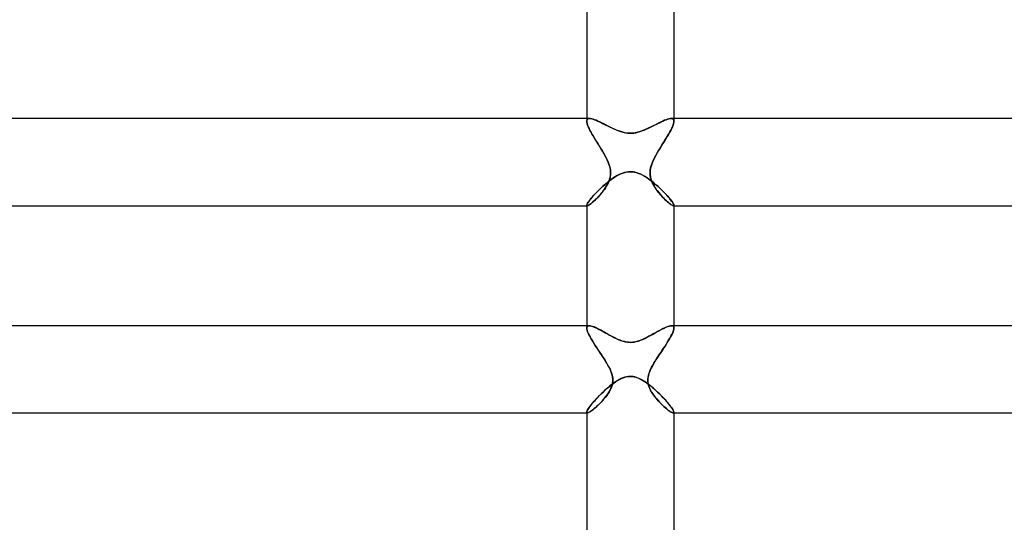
# Model space of a CAD drawing. Header units: millimetres. Extents: x -258 to 258, y -2 to 190.
# Tile 29 of 45: x -28 to 17, y 118 to 142. Entities that reach past the tile are written whole.
import ezdxf

# ---------------------------------------------------------------- set-up
doc = ezdxf.new("R2010")
doc.units = ezdxf.units.MM
doc.layers.add('HIDDEN', color=7, linetype='Continuous')
doc.layers.add('THICK', color=7, linetype='Continuous')

msp = doc.modelspace()

# ---------------------------------------------------------------- linework, layer by layer
at = {"layer": 'HIDDEN'}
for p, q in [((-2, 137), (-2, 136.876)), ((-1.996, 136.915), (-2, 136.876)), ((-2, 136.876), (-1.996, 136.914)), ((-1.996, 136.825), (-2, 136.876)), ((-2, 136.876), (-1.995, 136.825)), ((-1.985, 136.946), (-1.996, 136.915)), ((-1.996, 136.914), (-1.986, 136.945)), ((-1.983, 136.767), (-1.996, 136.825)), ((-1.995, 136.825), (-1.982, 136.765)), ((-1.986, 136.945), (-1.967, 136.97)), ((-1.967, 136.97), (-1.985, 136.946)), ((-1.967, 136.97), (-1.942, 136.987)), ((-1.941, 136.987), (-1.967, 136.97)), ((-1.942, 136.987), (-1.91, 136.997)), ((-1.909, 136.997), (-1.941, 136.987)), ((-1.91, 136.997), (-1.872, 137)), ((-1.871, 137), (-1.909, 136.997)), ((-1.822, 136.996), (-1.871, 137)), ((-1.768, 136.985), (-1.822, 136.996)), ((-1.707, 136.968), (-1.768, 136.985)), ((-1.641, 136.945), (-1.707, 136.968)), ((-1.57, 136.917), (-1.641, 136.945)), ((-1.494, 136.884), (-1.57, 136.917)), ((-1.415, 136.847), (-1.494, 136.884)), ((-1.334, 136.808), (-1.415, 136.847)), ((1.413, 136.846), (1.328, 136.805)), ((1.494, 136.884), (1.413, 136.846)), ((1.571, 136.917), (1.494, 136.884)), ((1.642, 136.946), (1.571, 136.917)), ((1.708, 136.969), (1.642, 136.946)), ((1.769, 136.986), (1.708, 136.969)), ((1.824, 136.996), (1.769, 136.986)), ((1.872, 137), (1.824, 136.996)), ((1.871, 137), (1.909, 136.997)), ((1.91, 136.997), (1.872, 137)), ((1.909, 136.997), (1.941, 136.987)), ((1.942, 136.987), (1.91, 136.997)), ((1.941, 136.987), (1.967, 136.97)), ((1.967, 136.97), (1.942, 136.987)), ((1.986, 136.945), (1.967, 136.97)), ((1.967, 136.97), (1.985, 136.946)), ((1.995, 136.825), (1.982, 136.765)), ((1.983, 136.767), (1.996, 136.825)), ((1.985, 136.946), (1.996, 136.915)), ((1.996, 136.914), (1.986, 136.945)), ((2, 136.876), (1.995, 136.825)), ((1.996, 136.915), (2, 136.876)), ((2, 136.876), (1.996, 136.914)), ((1.996, 136.825), (2, 136.876)), ((2, 137), (2, 136.876)), ((-1.962, 136.702), (-1.983, 136.767)), ((-1.982, 136.765), (-1.96, 136.697)), ((-1.934, 136.631), (-1.962, 136.702)), ((-1.96, 136.697), (-1.931, 136.623)), ((-1.899, 136.554), (-1.934, 136.631)), ((-1.931, 136.623), (-1.894, 136.542)), ((-1.858, 136.471), (-1.899, 136.554)), ((-1.894, 136.542), (-1.85, 136.455)), ((-1.812, 136.385), (-1.858, 136.471)), ((-1.85, 136.455), (-1.801, 136.364)), ((-1.762, 136.294), (-1.812, 136.385)), ((-1.801, 136.364), (-1.746, 136.268)), ((-1.25, 136.765), (-1.334, 136.808)), ((-1.164, 136.722), (-1.25, 136.765)), ((-1.076, 136.677), (-1.164, 136.722)), ((-0.988, 136.633), (-1.076, 136.677)), ((-0.899, 136.589), (-0.988, 136.633)), ((-0.81, 136.546), (-0.899, 136.589)), ((-0.72, 136.505), (-0.81, 136.546)), ((-0.628, 136.466), (-0.72, 136.505)), ((-0.535, 136.429), (-0.628, 136.466)), ((-0.44, 136.397), (-0.535, 136.429)), ((-0.345, 136.369), (-0.44, 136.397)), ((-0.252, 136.348), (-0.345, 136.369)), ((0.339, 136.367), (0.228, 136.343)), ((0.446, 136.398), (0.339, 136.367)), ((0.549, 136.434), (0.446, 136.398)), ((0.651, 136.475), (0.549, 136.434)), ((0.752, 136.519), (0.651, 136.475)), ((0.853, 136.567), (0.752, 136.519)), ((0.953, 136.615), (0.853, 136.567)), ((1.051, 136.665), (0.953, 136.615)), ((1.147, 136.713), (1.051, 136.665)), ((1.239, 136.76), (1.147, 136.713)), ((1.328, 136.805), (1.239, 136.76)), ((1.801, 136.364), (1.746, 136.268)), ((1.762, 136.294), (1.812, 136.385)), ((1.85, 136.455), (1.801, 136.364)), ((1.812, 136.385), (1.858, 136.471)), ((1.894, 136.542), (1.85, 136.455)), ((1.858, 136.471), (1.899, 136.554)), ((1.931, 136.623), (1.894, 136.542)), ((1.899, 136.554), (1.934, 136.631)), ((1.96, 136.697), (1.931, 136.623)), ((1.934, 136.631), (1.962, 136.702)), ((1.982, 136.765), (1.96, 136.697)), ((1.962, 136.702), (1.983, 136.767)), ((-1.707, 136.201), (-1.762, 136.294)), ((-1.746, 136.268), (-1.688, 136.168)), ((-1.649, 136.104), (-1.707, 136.201)), ((-1.688, 136.168), (-1.625, 136.065)), ((-1.588, 136.004), (-1.649, 136.104)), ((-1.625, 136.065), (-1.561, 135.96)), ((-1.526, 135.904), (-1.588, 136.004)), ((-1.561, 135.96), (-1.495, 135.853)), ((-0.164, 136.333), (-0.252, 136.348)), ((-0.08, 136.325), (-0.164, 136.333)), ((0, 136.322), (-0.08, 136.325)), ((0.115, 136.327), (0, 136.322)), ((0.228, 136.343), (0.115, 136.327)), ((1.561, 135.96), (1.495, 135.853)), ((1.526, 135.904), (1.588, 136.004)), ((1.625, 136.065), (1.561, 135.96)), ((1.588, 136.004), (1.649, 136.104)), ((1.688, 136.168), (1.625, 136.065)), ((1.649, 136.104), (1.707, 136.201)), ((1.746, 136.268), (1.688, 136.168)), ((1.707, 136.201), (1.762, 136.294)), ((-1.463, 135.803), (-1.526, 135.904)), ((-1.495, 135.853), (-1.428, 135.747)), ((-1.4, 135.701), (-1.463, 135.803)), ((-1.428, 135.747), (-1.362, 135.64)), ((-1.338, 135.6), (-1.4, 135.701)), ((-1.362, 135.64), (-1.298, 135.533)), ((-1.278, 135.499), (-1.338, 135.6)), ((-1.298, 135.533), (-1.235, 135.427)), ((-1.22, 135.4), (-1.278, 135.499)), ((1.22, 135.4), (1.278, 135.499)), ((1.298, 135.533), (1.235, 135.427)), ((1.278, 135.499), (1.338, 135.6)), ((1.362, 135.64), (1.298, 135.533)), ((1.338, 135.6), (1.4, 135.701)), ((1.428, 135.747), (1.362, 135.64)), ((1.4, 135.701), (1.463, 135.803)), ((1.495, 135.853), (1.428, 135.747)), ((1.463, 135.803), (1.526, 135.904)), ((-1.235, 135.427), (-1.175, 135.321)), ((-1.165, 135.302), (-1.22, 135.4)), ((-1.175, 135.321), (-1.118, 135.215)), ((-1.112, 135.203), (-1.165, 135.302)), ((-1.118, 135.215), (-1.065, 135.108)), ((-1.063, 135.102), (-1.112, 135.203)), ((-1.065, 135.108), (-1.017, 135)), ((-1.017, 135), (-1.063, 135.102)), ((1.065, 135.108), (1.017, 135)), ((1.017, 135), (1.063, 135.102)), ((1.063, 135.102), (1.112, 135.203)), ((1.118, 135.215), (1.065, 135.108)), ((1.112, 135.203), (1.165, 135.302)), ((1.175, 135.321), (1.118, 135.215)), ((1.165, 135.302), (1.22, 135.4)), ((1.235, 135.427), (1.175, 135.321)), ((-0.984, 134.913), (-1.017, 135)), ((-1.017, 135), (-0.981, 134.905)), ((-0.955, 134.825), (-0.984, 134.913)), ((-0.981, 134.905), (-0.951, 134.811)), ((-0.932, 134.736), (-0.955, 134.825)), ((-0.951, 134.811), (-0.927, 134.716)), ((-0.915, 134.646), (-0.932, 134.736)), ((-0.927, 134.716), (-0.912, 134.62)), ((-0.907, 134.557), (-0.915, 134.646)), ((-0.912, 134.62), (-0.905, 134.523)), ((-0.906, 134.468), (-0.907, 134.557)), ((-0.133, 134.55), (-0.064, 134.557)), ((-0.064, 134.557), (0, 134.559)), ((0, 134.559), (0.089, 134.555)), ((0.912, 134.62), (0.905, 134.523)), ((0.906, 134.468), (0.907, 134.557)), ((0.907, 134.557), (0.915, 134.646)), ((0.927, 134.716), (0.912, 134.62)), ((0.915, 134.646), (0.932, 134.736)), ((0.951, 134.811), (0.927, 134.716)), ((0.932, 134.736), (0.955, 134.825)), ((0.981, 134.905), (0.951, 134.811)), ((0.955, 134.825), (0.984, 134.913)), ((1.017, 135), (0.981, 134.905)), ((0.984, 134.913), (1.017, 135)), ((-1.08, 134.046), (-0.983, 134.125)), ((-1.009, 134.06), (-0.977, 134.136)), ((-0.971, 134.152), (-1.006, 134.067)), ((-0.983, 134.125), (-0.884, 134.199)), ((-0.977, 134.136), (-0.95, 134.215)), ((-0.942, 134.241), (-0.971, 134.152)), ((-0.95, 134.215), (-0.928, 134.296)), ((-0.921, 134.333), (-0.942, 134.241)), ((-0.928, 134.296), (-0.913, 134.381)), ((-0.908, 134.427), (-0.921, 134.333)), ((-0.913, 134.381), (-0.906, 134.468)), ((-0.905, 134.523), (-0.908, 134.427)), ((-0.884, 134.199), (-0.784, 134.269)), ((-0.784, 134.269), (-0.683, 134.334)), ((-0.683, 134.334), (-0.582, 134.392)), ((-0.582, 134.392), (-0.481, 134.442)), ((-0.481, 134.442), (-0.383, 134.484)), ((-0.383, 134.484), (-0.292, 134.515)), ((-0.292, 134.515), (-0.209, 134.537)), ((-0.209, 134.537), (-0.133, 134.55)), ((0.089, 134.555), (0.176, 134.543)), ((0.176, 134.543), (0.263, 134.523)), ((0.263, 134.523), (0.349, 134.497)), ((0.349, 134.497), (0.433, 134.464)), ((0.433, 134.464), (0.516, 134.426)), ((0.516, 134.426), (0.597, 134.384)), ((0.597, 134.384), (0.675, 134.338)), ((0.675, 134.338), (0.752, 134.29)), ((0.752, 134.29), (0.826, 134.24)), ((0.826, 134.24), (0.902, 134.186)), ((0.902, 134.186), (0.977, 134.129)), ((0.905, 134.523), (0.908, 134.427)), ((0.913, 134.381), (0.906, 134.468)), ((0.908, 134.427), (0.921, 134.333)), ((0.928, 134.296), (0.913, 134.381)), ((0.921, 134.333), (0.942, 134.241)), ((0.95, 134.215), (0.928, 134.296)), ((0.942, 134.241), (0.971, 134.152)), ((0.977, 134.136), (0.95, 134.215)), ((0.971, 134.152), (1.006, 134.067)), ((1.009, 134.06), (0.977, 134.136)), ((0.977, 134.129), (1.051, 134.07)), ((-1.525, 133.638), (-1.444, 133.719)), ((-1.444, 133.719), (-1.359, 133.801)), ((-1.359, 133.801), (-1.269, 133.883)), ((-1.245, 133.676), (-1.302, 133.603)), ((-1.281, 133.629), (-1.229, 133.696)), ((-1.269, 133.883), (-1.176, 133.965)), ((-1.19, 133.751), (-1.245, 133.676)), ((-1.229, 133.696), (-1.179, 133.766)), ((-1.138, 133.828), (-1.19, 133.751)), ((-1.179, 133.766), (-1.132, 133.837)), ((-1.176, 133.965), (-1.08, 134.046)), ((-1.089, 133.906), (-1.138, 133.828)), ((-1.132, 133.837), (-1.087, 133.91)), ((-1.045, 133.985), (-1.089, 133.906)), ((-1.087, 133.91), (-1.046, 133.984)), ((-1.046, 133.984), (-1.009, 134.06)), ((-1.006, 134.067), (-1.045, 133.985)), ((1.006, 134.067), (1.045, 133.985)), ((1.046, 133.984), (1.009, 134.06)), ((1.045, 133.985), (1.089, 133.906)), ((1.087, 133.91), (1.046, 133.984)), ((1.051, 134.07), (1.125, 134.009)), ((1.132, 133.837), (1.087, 133.91)), ((1.089, 133.906), (1.138, 133.828)), ((1.125, 134.009), (1.198, 133.946)), ((1.179, 133.766), (1.132, 133.837)), ((1.138, 133.828), (1.19, 133.751)), ((1.229, 133.696), (1.179, 133.766)), ((1.19, 133.751), (1.245, 133.676)), ((1.198, 133.946), (1.27, 133.882)), ((1.281, 133.629), (1.229, 133.696)), ((1.245, 133.676), (1.302, 133.603)), ((1.27, 133.882), (1.341, 133.817)), ((1.341, 133.817), (1.41, 133.752)), ((1.41, 133.752), (1.477, 133.686)), ((1.477, 133.686), (1.541, 133.621)), ((-1.932, 133.162), (-1.894, 133.216)), ((-1.894, 133.216), (-1.848, 133.276)), ((-1.848, 133.276), (-1.796, 133.34)), ((-1.796, 133.34), (-1.737, 133.409)), ((-1.737, 133.409), (-1.672, 133.482)), ((-1.657, 133.224), (-1.712, 133.175)), ((-1.705, 133.181), (-1.655, 133.226)), ((-1.672, 133.482), (-1.601, 133.559)), ((-1.6, 133.278), (-1.657, 133.224)), ((-1.655, 133.226), (-1.604, 133.274)), ((-1.604, 133.274), (-1.551, 133.326)), ((-1.601, 133.559), (-1.525, 133.638)), ((-1.541, 133.336), (-1.6, 133.278)), ((-1.551, 133.326), (-1.497, 133.382)), ((-1.482, 133.398), (-1.541, 133.336)), ((-1.497, 133.382), (-1.443, 133.44)), ((-1.421, 133.463), (-1.482, 133.398)), ((-1.443, 133.44), (-1.388, 133.5)), ((-1.361, 133.531), (-1.421, 133.463)), ((-1.388, 133.5), (-1.334, 133.563)), ((-1.302, 133.603), (-1.361, 133.531)), ((-1.334, 133.563), (-1.281, 133.629)), ((1.334, 133.563), (1.281, 133.629)), ((1.302, 133.603), (1.361, 133.531)), ((1.388, 133.5), (1.334, 133.563)), ((1.361, 133.531), (1.421, 133.463)), ((1.443, 133.44), (1.388, 133.5)), ((1.421, 133.463), (1.482, 133.398)), ((1.497, 133.382), (1.443, 133.44)), ((1.482, 133.398), (1.541, 133.336)), ((1.551, 133.326), (1.497, 133.382)), ((1.541, 133.621), (1.603, 133.557)), ((1.541, 133.336), (1.6, 133.278)), ((1.604, 133.274), (1.551, 133.326)), ((1.6, 133.278), (1.657, 133.224)), ((1.603, 133.557), (1.661, 133.494)), ((1.655, 133.226), (1.604, 133.274)), ((1.705, 133.181), (1.655, 133.226)), ((1.657, 133.224), (1.712, 133.175)), ((1.661, 133.494), (1.715, 133.434)), ((1.715, 133.434), (1.766, 133.375)), ((1.766, 133.375), (1.813, 133.32)), ((1.813, 133.32), (1.855, 133.267)), ((1.855, 133.267), (1.892, 133.218)), ((1.892, 133.218), (1.924, 133.173)), ((-2, 133.021), (-1.996, 133.044)), ((-2, 133.021), (-1.999, 133.015)), ((-1.999, 133.015), (-2, 133.021)), ((-2, 133), (-1.979, 133)), ((-1.999, 133.015), (-1.998, 133.009)), ((-1.998, 133.009), (-1.999, 133.015)), ((-1.998, 133.009), (-1.995, 133.005)), ((-1.995, 133.005), (-1.998, 133.009)), ((-1.996, 133.044), (-1.983, 133.076)), ((-1.995, 133.005), (-1.991, 133.002)), ((-1.991, 133.002), (-1.995, 133.005)), ((-1.991, 133.002), (-1.985, 133.001)), ((-1.985, 133.001), (-1.991, 133.002)), ((-1.985, 133.001), (-1.979, 133)), ((-1.979, 133), (-1.985, 133.001)), ((-1.983, 133.076), (-1.961, 133.115)), ((-1.958, 133.004), (-1.979, 133)), ((-1.979, 133), (-1.96, 133.003)), ((-1.961, 133.115), (-1.932, 133.162)), ((-1.96, 133.003), (-1.937, 133.012)), ((-1.93, 133.016), (-1.958, 133.004)), ((-1.937, 133.012), (-1.908, 133.027)), ((-1.896, 133.035), (-1.93, 133.016)), ((-1.908, 133.027), (-1.875, 133.048)), ((-1.857, 133.06), (-1.896, 133.035)), ((-1.875, 133.048), (-1.838, 133.074)), ((-1.813, 133.093), (-1.857, 133.06)), ((-1.838, 133.074), (-1.797, 133.105)), ((-1.764, 133.131), (-1.813, 133.093)), ((-1.797, 133.105), (-1.753, 133.141)), ((-1.712, 133.175), (-1.764, 133.131)), ((-1.753, 133.141), (-1.705, 133.181)), ((1.753, 133.141), (1.705, 133.181)), ((1.712, 133.175), (1.764, 133.131)), ((1.797, 133.105), (1.753, 133.141)), ((1.764, 133.131), (1.813, 133.093)), ((1.838, 133.074), (1.797, 133.105)), ((1.813, 133.093), (1.857, 133.06)), ((1.875, 133.048), (1.838, 133.074)), ((1.857, 133.06), (1.896, 133.035)), ((1.908, 133.027), (1.875, 133.048)), ((1.896, 133.035), (1.93, 133.016)), ((1.937, 133.012), (1.908, 133.027)), ((1.924, 133.173), (1.951, 133.132)), ((1.93, 133.016), (1.958, 133.004)), ((1.96, 133.003), (1.937, 133.012)), ((1.951, 133.132), (1.972, 133.096)), ((1.958, 133.004), (1.979, 133)), ((1.979, 133), (1.96, 133.003)), ((1.972, 133.096), (1.988, 133.066)), ((1.985, 133.001), (1.979, 133)), ((1.979, 133), (1.985, 133.001)), ((1.979, 133), (2, 133)), ((1.991, 133.002), (1.985, 133.001)), ((1.985, 133.001), (1.991, 133.002)), ((1.988, 133.066), (1.997, 133.041)), ((1.995, 133.005), (1.991, 133.002)), ((1.991, 133.002), (1.995, 133.005)), ((1.998, 133.009), (1.995, 133.005)), ((1.995, 133.005), (1.998, 133.009)), ((1.997, 133.041), (2, 133.021)), ((1.999, 133.015), (1.998, 133.009)), ((1.998, 133.009), (1.999, 133.015)), ((2, 133.021), (1.999, 133.015)), ((1.999, 133.015), (2, 133.021)), ((-2, 127.5), (-2, 127.392)), ((-1.997, 127.426), (-2, 127.393)), ((-2, 127.392), (-1.997, 127.425)), ((-2, 127.393), (-1.995, 127.344)), ((-1.996, 127.346), (-2, 127.392)), ((-1.997, 127.425), (-1.988, 127.453)), ((-1.987, 127.453), (-1.997, 127.426)), ((-1.983, 127.292), (-1.996, 127.346)), ((-1.995, 127.344), (-1.982, 127.287)), ((-1.988, 127.453), (-1.972, 127.474)), ((-1.971, 127.474), (-1.987, 127.453)), ((-1.972, 127.474), (-1.951, 127.488)), ((-1.949, 127.489), (-1.971, 127.474)), ((-1.951, 127.488), (-1.923, 127.497)), ((-1.922, 127.497), (-1.949, 127.489)), ((-1.923, 127.497), (-1.89, 127.5)), ((-1.889, 127.5), (-1.922, 127.497)), ((-1.842, 127.496), (-1.889, 127.5)), ((-1.789, 127.484), (-1.842, 127.496)), ((-1.729, 127.466), (-1.789, 127.484)), ((-1.664, 127.441), (-1.729, 127.466)), ((-1.594, 127.411), (-1.664, 127.441)), ((-1.519, 127.375), (-1.594, 127.411)), ((-1.439, 127.335), (-1.519, 127.375)), ((-1.357, 127.292), (-1.439, 127.335)), ((1.507, 127.369), (1.424, 127.327)), ((1.586, 127.407), (1.507, 127.369)), ((1.659, 127.439), (1.586, 127.407)), ((1.727, 127.465), (1.659, 127.439)), ((1.788, 127.484), (1.727, 127.465)), ((1.842, 127.496), (1.788, 127.484)), ((1.89, 127.5), (1.842, 127.496)), ((1.889, 127.5), (1.922, 127.497)), ((1.923, 127.497), (1.89, 127.5)), ((1.922, 127.497), (1.949, 127.489)), ((1.951, 127.488), (1.923, 127.497)), ((1.949, 127.489), (1.971, 127.474)), ((1.972, 127.474), (1.951, 127.488)), ((1.971, 127.474), (1.987, 127.453)), ((1.988, 127.453), (1.972, 127.474)), ((1.995, 127.344), (1.982, 127.287)), ((1.983, 127.292), (1.996, 127.346)), ((1.987, 127.453), (1.997, 127.426)), ((1.997, 127.425), (1.988, 127.453)), ((2, 127.393), (1.995, 127.344)), ((1.996, 127.346), (2, 127.392)), ((1.997, 127.426), (2, 127.393)), ((2, 127.392), (1.997, 127.425)), ((2, 127.5), (2, 127.392)), ((-1.963, 127.23), (-1.983, 127.292)), ((-1.982, 127.287), (-1.959, 127.221)), ((-1.935, 127.163), (-1.963, 127.23)), ((-1.959, 127.221), (-1.929, 127.149)), ((-1.901, 127.09), (-1.935, 127.163)), ((-1.929, 127.149), (-1.89, 127.069)), ((-1.86, 127.012), (-1.901, 127.09)), ((-1.89, 127.069), (-1.845, 126.984)), ((-1.815, 126.93), (-1.86, 127.012)), ((-1.845, 126.984), (-1.794, 126.893)), ((-1.764, 126.844), (-1.815, 126.93)), ((-1.794, 126.893), (-1.737, 126.798)), ((-1.273, 127.245), (-1.357, 127.292)), ((-1.187, 127.198), (-1.273, 127.245)), ((-1.099, 127.149), (-1.187, 127.198)), ((-1.011, 127.099), (-1.099, 127.149)), ((-0.922, 127.05), (-1.011, 127.099)), ((-0.834, 127.003), (-0.922, 127.05)), ((-0.746, 126.957), (-0.834, 127.003)), ((-0.658, 126.913), (-0.746, 126.957)), ((-0.566, 126.871), (-0.658, 126.913)), ((0.652, 126.911), (0.552, 126.865)), ((0.751, 126.96), (0.652, 126.911)), ((0.851, 127.012), (0.751, 126.96)), ((0.951, 127.066), (0.851, 127.012)), ((1.05, 127.121), (0.951, 127.066)), ((1.148, 127.176), (1.05, 127.121)), ((1.244, 127.23), (1.148, 127.176)), ((1.336, 127.28), (1.244, 127.23)), ((1.424, 127.327), (1.336, 127.28)), ((1.794, 126.893), (1.737, 126.798)), ((1.764, 126.844), (1.815, 126.93)), ((1.845, 126.984), (1.794, 126.893)), ((1.815, 126.93), (1.86, 127.012)), ((1.89, 127.069), (1.845, 126.984)), ((1.86, 127.012), (1.901, 127.09)), ((1.929, 127.149), (1.89, 127.069)), ((1.901, 127.09), (1.935, 127.163)), ((1.959, 127.221), (1.929, 127.149)), ((1.935, 127.163), (1.963, 127.23)), ((1.982, 127.287), (1.959, 127.221)), ((1.963, 127.23), (1.983, 127.292)), ((-1.71, 126.755), (-1.764, 126.844)), ((-1.737, 126.798), (-1.675, 126.699)), ((-1.652, 126.662), (-1.71, 126.755)), ((-1.675, 126.699), (-1.609, 126.596)), ((-1.591, 126.567), (-1.652, 126.662)), ((-1.609, 126.596), (-1.54, 126.49)), ((-1.527, 126.47), (-1.591, 126.567)), ((-1.54, 126.49), (-1.468, 126.381)), ((-1.462, 126.371), (-1.527, 126.47)), ((-0.471, 126.832), (-0.566, 126.871)), ((-0.373, 126.797), (-0.471, 126.832)), ((-0.274, 126.768), (-0.373, 126.797)), ((-0.179, 126.749), (-0.274, 126.768)), ((-0.088, 126.737), (-0.179, 126.749)), ((0, 126.733), (-0.088, 126.737)), ((0.117, 126.74), (0, 126.733)), ((0.23, 126.758), (0.117, 126.74)), ((0.341, 126.787), (0.23, 126.758)), ((0.449, 126.824), (0.341, 126.787)), ((0.552, 126.865), (0.449, 126.824)), ((1.462, 126.371), (1.527, 126.47)), ((1.54, 126.49), (1.468, 126.381)), ((1.527, 126.47), (1.591, 126.567)), ((1.609, 126.596), (1.54, 126.49)), ((1.591, 126.567), (1.652, 126.662)), ((1.675, 126.699), (1.609, 126.596)), ((1.652, 126.662), (1.71, 126.755)), ((1.737, 126.798), (1.675, 126.699)), ((1.71, 126.755), (1.764, 126.844)), ((-1.468, 126.381), (-1.394, 126.27)), ((-1.395, 126.271), (-1.462, 126.371)), ((-1.329, 126.171), (-1.395, 126.271)), ((-1.394, 126.27), (-1.32, 126.157)), ((-1.263, 126.071), (-1.329, 126.171)), ((-1.32, 126.157), (-1.245, 126.044)), ((-1.199, 125.973), (-1.263, 126.071)), ((-1.245, 126.044), (-1.173, 125.932)), ((1.245, 126.044), (1.173, 125.932)), ((1.199, 125.973), (1.263, 126.071)), ((1.32, 126.157), (1.245, 126.044)), ((1.263, 126.071), (1.329, 126.171)), ((1.394, 126.27), (1.32, 126.157)), ((1.329, 126.171), (1.395, 126.271)), ((1.468, 126.381), (1.394, 126.27)), ((1.395, 126.271), (1.462, 126.371)), ((-1.138, 125.876), (-1.199, 125.973)), ((-1.173, 125.932), (-1.105, 125.821)), ((-1.08, 125.78), (-1.138, 125.876)), ((-1.105, 125.821), (-1.04, 125.712)), ((-1.026, 125.687), (-1.08, 125.78)), ((-1.04, 125.712), (-0.982, 125.605)), ((-0.976, 125.594), (-1.026, 125.687)), ((-0.982, 125.605), (-0.93, 125.5)), ((-0.93, 125.5), (-0.976, 125.594)), ((0.982, 125.605), (0.93, 125.5)), ((0.93, 125.5), (0.976, 125.594)), ((0.976, 125.594), (1.026, 125.687)), ((1.04, 125.712), (0.982, 125.605)), ((1.026, 125.687), (1.08, 125.78)), ((1.105, 125.821), (1.04, 125.712)), ((1.08, 125.78), (1.138, 125.876)), ((1.173, 125.932), (1.105, 125.821)), ((1.138, 125.876), (1.199, 125.973)), ((-0.891, 125.412), (-0.93, 125.5)), ((-0.93, 125.5), (-0.889, 125.407)), ((-0.858, 125.323), (-0.891, 125.412)), ((-0.889, 125.407), (-0.854, 125.311)), ((-0.831, 125.233), (-0.858, 125.323)), ((-0.854, 125.311), (-0.826, 125.213)), ((-0.812, 125.142), (-0.831, 125.233)), ((-0.826, 125.213), (-0.808, 125.114)), ((-0.803, 125.05), (-0.812, 125.142)), ((-0.808, 125.114), (-0.801, 125.014)), ((-0.462, 125.051), (-0.367, 125.094)), ((-0.367, 125.094), (-0.28, 125.126)), ((-0.28, 125.126), (-0.2, 125.149)), ((-0.2, 125.149), (-0.128, 125.163)), ((-0.128, 125.163), (-0.062, 125.17)), ((-0.062, 125.17), (0, 125.173)), ((0, 125.173), (0.085, 125.168)), ((0.085, 125.168), (0.17, 125.155)), ((0.17, 125.155), (0.254, 125.134)), ((0.254, 125.134), (0.337, 125.106)), ((0.337, 125.106), (0.419, 125.072)), ((0.808, 125.114), (0.801, 125.014)), ((0.803, 125.05), (0.812, 125.142)), ((0.826, 125.213), (0.808, 125.114)), ((0.812, 125.142), (0.831, 125.233)), ((0.854, 125.311), (0.826, 125.213)), ((0.831, 125.233), (0.858, 125.323)), ((0.889, 125.407), (0.854, 125.311)), ((0.858, 125.323), (0.891, 125.412)), ((0.93, 125.5), (0.889, 125.407)), ((0.891, 125.412), (0.93, 125.5)), ((-1.154, 124.547), (-1.057, 124.633)), ((-1.057, 124.633), (-0.958, 124.716)), ((-0.958, 124.716), (-0.859, 124.795)), ((-0.886, 124.63), (-0.929, 124.542)), ((-0.925, 124.549), (-0.887, 124.627)), ((-0.887, 124.627), (-0.856, 124.706)), ((-0.85, 124.721), (-0.886, 124.63)), ((-0.859, 124.795), (-0.76, 124.869)), ((-0.856, 124.706), (-0.83, 124.787)), ((-0.823, 124.816), (-0.85, 124.721)), ((-0.83, 124.787), (-0.812, 124.872)), ((-0.806, 124.914), (-0.823, 124.816)), ((-0.812, 124.872), (-0.803, 124.96)), ((-0.801, 125.014), (-0.806, 124.914)), ((-0.803, 124.96), (-0.803, 125.05)), ((-0.76, 124.869), (-0.66, 124.937)), ((-0.66, 124.937), (-0.561, 124.998)), ((-0.561, 124.998), (-0.462, 125.051)), ((0.419, 125.072), (0.498, 125.032)), ((0.498, 125.032), (0.576, 124.989)), ((0.576, 124.989), (0.65, 124.943)), ((0.65, 124.943), (0.725, 124.893)), ((0.725, 124.893), (0.8, 124.839)), ((0.8, 124.839), (0.876, 124.782)), ((0.801, 125.014), (0.806, 124.914)), ((0.803, 124.96), (0.803, 125.05)), ((0.812, 124.872), (0.803, 124.96)), ((0.806, 124.914), (0.823, 124.816)), ((0.83, 124.787), (0.812, 124.872)), ((0.823, 124.816), (0.85, 124.721)), ((0.856, 124.706), (0.83, 124.787)), ((0.85, 124.721), (0.886, 124.63)), ((0.887, 124.627), (0.856, 124.706)), ((0.876, 124.782), (0.951, 124.721)), ((0.886, 124.63), (0.929, 124.542)), ((0.925, 124.549), (0.887, 124.627)), ((0.951, 124.721), (1.027, 124.658)), ((1.027, 124.658), (1.103, 124.593)), ((-1.588, 124.114), (-1.51, 124.198)), ((-1.51, 124.198), (-1.427, 124.284)), ((-1.427, 124.284), (-1.34, 124.371)), ((-1.34, 124.371), (-1.249, 124.459)), ((-1.249, 124.459), (-1.154, 124.547)), ((-1.237, 124.11), (-1.178, 124.179)), ((-1.144, 124.22), (-1.208, 124.143)), ((-1.178, 124.179), (-1.121, 124.25)), ((-1.084, 124.299), (-1.144, 124.22)), ((-1.121, 124.25), (-1.067, 124.323)), ((-1.028, 124.379), (-1.084, 124.299)), ((-1.067, 124.323), (-1.016, 124.397)), ((-0.976, 124.459), (-1.028, 124.379)), ((-1.016, 124.397), (-0.968, 124.473)), ((-0.929, 124.542), (-0.976, 124.459)), ((-0.968, 124.473), (-0.925, 124.549)), ((0.968, 124.473), (0.925, 124.549)), ((0.929, 124.542), (0.976, 124.459)), ((1.016, 124.397), (0.968, 124.473)), ((0.976, 124.459), (1.028, 124.379)), ((1.067, 124.323), (1.016, 124.397)), ((1.028, 124.379), (1.084, 124.299)), ((1.121, 124.25), (1.067, 124.323)), ((1.084, 124.299), (1.144, 124.22)), ((1.103, 124.593), (1.177, 124.525)), ((1.178, 124.179), (1.121, 124.25)), ((1.144, 124.22), (1.208, 124.143)), ((1.177, 124.525), (1.251, 124.456)), ((1.237, 124.11), (1.178, 124.179)), ((1.251, 124.456), (1.324, 124.386)), ((1.324, 124.386), (1.395, 124.316)), ((1.395, 124.316), (1.463, 124.247)), ((1.463, 124.247), (1.529, 124.178)), ((1.529, 124.178), (1.591, 124.11)), ((-1.929, 123.687), (-1.89, 123.745)), ((-1.89, 123.745), (-1.843, 123.81)), ((-1.843, 123.81), (-1.788, 123.879)), ((-1.788, 123.879), (-1.728, 123.954)), ((-1.728, 123.954), (-1.661, 124.032)), ((-1.608, 123.737), (-1.669, 123.686)), ((-1.661, 124.032), (-1.588, 124.114)), ((-1.653, 123.699), (-1.596, 123.748)), ((-1.544, 123.795), (-1.608, 123.737)), ((-1.596, 123.748), (-1.538, 123.8)), ((-1.478, 123.856), (-1.544, 123.795)), ((-1.538, 123.8), (-1.478, 123.857)), ((-1.411, 123.923), (-1.478, 123.856)), ((-1.478, 123.857), (-1.417, 123.916)), ((-1.417, 123.916), (-1.357, 123.978)), ((-1.342, 123.993), (-1.411, 123.923)), ((-1.357, 123.978), (-1.296, 124.043)), ((-1.274, 124.067), (-1.342, 123.993)), ((-1.296, 124.043), (-1.237, 124.11)), ((-1.208, 124.143), (-1.274, 124.067)), ((1.208, 124.143), (1.274, 124.067)), ((1.296, 124.043), (1.237, 124.11)), ((1.274, 124.067), (1.342, 123.993)), ((1.357, 123.978), (1.296, 124.043)), ((1.342, 123.993), (1.411, 123.923)), ((1.417, 123.916), (1.357, 123.978)), ((1.411, 123.923), (1.478, 123.856)), ((1.478, 123.857), (1.417, 123.916)), ((1.538, 123.8), (1.478, 123.857)), ((1.478, 123.856), (1.544, 123.795)), ((1.596, 123.748), (1.538, 123.8)), ((1.544, 123.795), (1.608, 123.737)), ((1.591, 124.11), (1.65, 124.044)), ((1.653, 123.699), (1.596, 123.748)), ((1.608, 123.737), (1.669, 123.686)), ((1.65, 124.044), (1.706, 123.979)), ((1.706, 123.979), (1.758, 123.917)), ((1.758, 123.917), (1.806, 123.857)), ((1.806, 123.857), (1.849, 123.801)), ((1.849, 123.801), (1.888, 123.748)), ((1.888, 123.748), (1.921, 123.699)), ((-2, 123.529), (-1.996, 123.556)), ((-2, 123.529), (-1.999, 123.52)), ((-1.999, 123.52), (-2, 123.529)), ((-2, 123.5), (-1.972, 123.5)), ((-1.999, 123.52), (-1.997, 123.513)), ((-1.997, 123.513), (-1.999, 123.52)), ((-1.997, 123.513), (-1.993, 123.507)), ((-1.993, 123.507), (-1.997, 123.513)), ((-1.996, 123.556), (-1.982, 123.592)), ((-1.993, 123.507), (-1.987, 123.503)), ((-1.987, 123.503), (-1.993, 123.507)), ((-1.987, 123.503), (-1.98, 123.501)), ((-1.98, 123.501), (-1.987, 123.503)), ((-1.982, 123.592), (-1.96, 123.635)), ((-1.98, 123.501), (-1.971, 123.5)), ((-1.971, 123.5), (-1.98, 123.501)), ((-1.971, 123.5), (-1.949, 123.504)), ((-1.945, 123.504), (-1.971, 123.5)), ((-1.96, 123.635), (-1.929, 123.687)), ((-1.949, 123.504), (-1.92, 123.514)), ((-1.913, 123.517), (-1.945, 123.504)), ((-1.92, 123.514), (-1.886, 123.53)), ((-1.874, 123.537), (-1.913, 123.517)), ((-1.886, 123.53), (-1.848, 123.553)), ((-1.83, 123.565), (-1.874, 123.537)), ((-1.848, 123.553), (-1.805, 123.582)), ((-1.78, 123.599), (-1.83, 123.565)), ((-1.805, 123.582), (-1.758, 123.616)), ((-1.727, 123.639), (-1.78, 123.599)), ((-1.758, 123.616), (-1.707, 123.655)), ((-1.669, 123.686), (-1.727, 123.639)), ((-1.707, 123.655), (-1.653, 123.699)), ((1.707, 123.655), (1.653, 123.699)), ((1.669, 123.686), (1.727, 123.639)), ((1.758, 123.616), (1.707, 123.655)), ((1.727, 123.639), (1.78, 123.599)), ((1.805, 123.582), (1.758, 123.616)), ((1.78, 123.599), (1.83, 123.565)), ((1.848, 123.553), (1.805, 123.582)), ((1.83, 123.565), (1.874, 123.537)), ((1.886, 123.53), (1.848, 123.553)), ((1.874, 123.537), (1.913, 123.517)), ((1.92, 123.514), (1.886, 123.53)), ((1.913, 123.517), (1.945, 123.504)), ((1.949, 123.504), (1.92, 123.514)), ((1.921, 123.699), (1.949, 123.655)), ((1.945, 123.504), (1.971, 123.5)), ((1.949, 123.655), (1.971, 123.615)), ((1.971, 123.5), (1.949, 123.504)), ((1.971, 123.615), (1.987, 123.581)), ((1.98, 123.501), (1.971, 123.5)), ((1.971, 123.5), (1.98, 123.501)), ((1.972, 123.5), (2, 123.5)), ((1.987, 123.503), (1.98, 123.501)), ((1.98, 123.501), (1.987, 123.503)), ((1.987, 123.581), (1.997, 123.552)), ((1.993, 123.507), (1.987, 123.503)), ((1.987, 123.503), (1.993, 123.507)), ((1.997, 123.513), (1.993, 123.507)), ((1.993, 123.507), (1.997, 123.513)), ((1.997, 123.552), (2, 123.529)), ((1.999, 123.52), (1.997, 123.513)), ((1.997, 123.513), (1.999, 123.52)), ((2, 123.529), (1.999, 123.52)), ((1.999, 123.52), (2, 123.529))]:
    msp.add_line(p, q, dxfattribs=at)
at = {"layer": 'THICK'}
for p, q in [((-2, 142.515), (-2, 137)), ((2, 142.515), (2, 137)), ((-1.872, 137), (-178.74, 137)), ((-1.872, 137), (-1.824, 136.996)), ((-1.824, 136.996), (-1.769, 136.986)), ((-1.769, 136.986), (-1.708, 136.969)), ((-1.708, 136.969), (-1.642, 136.946)), ((-1.642, 136.946), (-1.571, 136.917)), ((-1.571, 136.917), (-1.494, 136.884)), ((-1.494, 136.884), (-1.413, 136.846)), ((-1.413, 136.846), (-1.328, 136.805)), ((1.334, 136.808), (1.415, 136.847)), ((1.415, 136.847), (1.494, 136.884)), ((1.494, 136.884), (1.57, 136.917)), ((1.57, 136.917), (1.641, 136.945)), ((1.641, 136.945), (1.707, 136.968)), ((1.707, 136.968), (1.768, 136.985)), ((1.768, 136.985), (1.822, 136.996)), ((1.822, 136.996), (1.871, 137)), ((178.74, 137), (1.872, 137)), ((-1.328, 136.805), (-1.239, 136.76)), ((-1.239, 136.76), (-1.147, 136.713)), ((-1.147, 136.713), (-1.051, 136.665)), ((-1.051, 136.665), (-0.953, 136.615)), ((-0.953, 136.615), (-0.853, 136.567)), ((-0.853, 136.567), (-0.752, 136.519)), ((-0.752, 136.519), (-0.651, 136.475)), ((-0.651, 136.475), (-0.549, 136.434)), ((-0.549, 136.434), (-0.446, 136.398)), ((-0.446, 136.398), (-0.339, 136.367)), ((-0.339, 136.367), (-0.228, 136.343)), ((0.252, 136.348), (0.345, 136.369)), ((0.345, 136.369), (0.44, 136.397)), ((0.44, 136.397), (0.535, 136.429)), ((0.535, 136.429), (0.628, 136.466)), ((0.628, 136.466), (0.72, 136.505)), ((0.72, 136.505), (0.81, 136.546)), ((0.81, 136.546), (0.899, 136.589)), ((0.899, 136.589), (0.988, 136.633)), ((0.988, 136.633), (1.076, 136.677)), ((1.076, 136.677), (1.164, 136.722)), ((1.164, 136.722), (1.25, 136.765)), ((1.25, 136.765), (1.334, 136.808)), ((-0.228, 136.343), (-0.115, 136.327)), ((-0.115, 136.327), (0, 136.322)), ((0, 136.322), (0.08, 136.325)), ((0.08, 136.325), (0.164, 136.333)), ((0.164, 136.333), (0.252, 136.348)), ((0, 134.559), (-0.089, 134.555)), ((0.064, 134.557), (0, 134.559)), ((0.133, 134.55), (0.064, 134.557)), ((-0.977, 134.129), (-1.051, 134.07)), ((-0.902, 134.186), (-0.977, 134.129)), ((-0.826, 134.24), (-0.902, 134.186)), ((-0.752, 134.29), (-0.826, 134.24)), ((-0.675, 134.338), (-0.752, 134.29)), ((-0.597, 134.384), (-0.675, 134.338)), ((-0.516, 134.426), (-0.597, 134.384)), ((-0.433, 134.464), (-0.516, 134.426)), ((-0.349, 134.497), (-0.433, 134.464)), ((-0.263, 134.523), (-0.349, 134.497)), ((-0.176, 134.543), (-0.263, 134.523)), ((-0.089, 134.555), (-0.176, 134.543)), ((0.209, 134.537), (0.133, 134.55)), ((0.292, 134.515), (0.209, 134.537)), ((0.383, 134.484), (0.292, 134.515)), ((0.481, 134.442), (0.383, 134.484)), ((0.582, 134.392), (0.481, 134.442)), ((0.683, 134.334), (0.582, 134.392)), ((0.784, 134.269), (0.683, 134.334)), ((0.884, 134.199), (0.784, 134.269)), ((0.983, 134.125), (0.884, 134.199)), ((1.08, 134.046), (0.983, 134.125)), ((-1.477, 133.686), (-1.541, 133.621)), ((-1.41, 133.752), (-1.477, 133.686)), ((-1.341, 133.817), (-1.41, 133.752)), ((-1.27, 133.882), (-1.341, 133.817)), ((-1.198, 133.946), (-1.27, 133.882)), ((-1.125, 134.009), (-1.198, 133.946)), ((-1.051, 134.07), (-1.125, 134.009)), ((1.176, 133.965), (1.08, 134.046)), ((1.269, 133.883), (1.176, 133.965)), ((1.359, 133.801), (1.269, 133.883)), ((1.444, 133.719), (1.359, 133.801)), ((1.525, 133.638), (1.444, 133.719)), ((-1.892, 133.218), (-1.924, 133.173)), ((-1.855, 133.267), (-1.892, 133.218)), ((-1.813, 133.32), (-1.855, 133.267)), ((-1.766, 133.375), (-1.813, 133.32)), ((-1.715, 133.434), (-1.766, 133.375)), ((-1.661, 133.494), (-1.715, 133.434)), ((-1.603, 133.557), (-1.661, 133.494)), ((-1.541, 133.621), (-1.603, 133.557)), ((1.601, 133.559), (1.525, 133.638)), ((1.672, 133.482), (1.601, 133.559)), ((1.737, 133.409), (1.672, 133.482)), ((1.796, 133.34), (1.737, 133.409)), ((1.848, 133.276), (1.796, 133.34)), ((1.894, 133.216), (1.848, 133.276)), ((1.932, 133.162), (1.894, 133.216)), ((-178.739, 133), (-2, 133)), ((-1.997, 133.041), (-2, 133.021)), ((-2, 133.021), (-2, 127.5)), ((-1.988, 133.066), (-1.997, 133.041)), ((-1.972, 133.096), (-1.988, 133.066)), ((-1.951, 133.132), (-1.972, 133.096)), ((-1.924, 133.173), (-1.951, 133.132)), ((1.961, 133.115), (1.932, 133.162)), ((1.983, 133.076), (1.961, 133.115)), ((1.996, 133.044), (1.983, 133.076)), ((2, 133.021), (1.996, 133.044)), ((2, 133.021), (2, 127.5)), ((2, 133), (178.739, 133)), ((-1.89, 127.5), (-181.115, 127.5)), ((-1.89, 127.5), (-1.842, 127.496)), ((-1.842, 127.496), (-1.788, 127.484)), ((-1.788, 127.484), (-1.727, 127.465)), ((-1.727, 127.465), (-1.659, 127.439)), ((-1.659, 127.439), (-1.586, 127.407)), ((-1.586, 127.407), (-1.507, 127.369)), ((-1.507, 127.369), (-1.424, 127.327)), ((1.357, 127.292), (1.439, 127.335)), ((1.439, 127.335), (1.519, 127.375)), ((1.519, 127.375), (1.594, 127.411)), ((1.594, 127.411), (1.664, 127.441)), ((1.664, 127.441), (1.729, 127.466)), ((1.729, 127.466), (1.789, 127.484)), ((1.789, 127.484), (1.842, 127.496)), ((1.842, 127.496), (1.889, 127.5)), ((181.115, 127.5), (1.89, 127.5)), ((-1.424, 127.327), (-1.336, 127.28)), ((-1.336, 127.28), (-1.244, 127.23)), ((-1.244, 127.23), (-1.148, 127.176)), ((-1.148, 127.176), (-1.05, 127.121)), ((-1.05, 127.121), (-0.951, 127.066)), ((-0.951, 127.066), (-0.851, 127.012)), ((-0.851, 127.012), (-0.751, 126.96)), ((-0.751, 126.96), (-0.652, 126.911)), ((-0.652, 126.911), (-0.552, 126.865)), ((0.566, 126.871), (0.658, 126.913)), ((0.658, 126.913), (0.746, 126.957)), ((0.746, 126.957), (0.834, 127.003)), ((0.834, 127.003), (0.922, 127.05)), ((0.922, 127.05), (1.011, 127.099)), ((1.011, 127.099), (1.099, 127.149)), ((1.099, 127.149), (1.187, 127.198)), ((1.187, 127.198), (1.273, 127.245)), ((1.273, 127.245), (1.357, 127.292)), ((-0.552, 126.865), (-0.449, 126.824)), ((-0.449, 126.824), (-0.341, 126.787)), ((-0.341, 126.787), (-0.23, 126.758)), ((-0.23, 126.758), (-0.117, 126.74)), ((-0.117, 126.74), (0, 126.733)), ((0, 126.733), (0.088, 126.737)), ((0.088, 126.737), (0.179, 126.749)), ((0.179, 126.749), (0.274, 126.768)), ((0.274, 126.768), (0.373, 126.797)), ((0.373, 126.797), (0.471, 126.832)), ((0.471, 126.832), (0.566, 126.871)), ((-0.337, 125.106), (-0.419, 125.072)), ((-0.254, 125.134), (-0.337, 125.106)), ((-0.17, 125.155), (-0.254, 125.134)), ((-0.085, 125.168), (-0.17, 125.155)), ((0, 125.173), (-0.085, 125.168)), ((0.062, 125.17), (0, 125.173)), ((0.128, 125.163), (0.062, 125.17)), ((0.2, 125.149), (0.128, 125.163)), ((0.28, 125.126), (0.2, 125.149)), ((0.367, 125.094), (0.28, 125.126)), ((0.462, 125.051), (0.367, 125.094)), ((-1.027, 124.658), (-1.103, 124.593)), ((-0.951, 124.721), (-1.027, 124.658)), ((-0.876, 124.782), (-0.951, 124.721)), ((-0.8, 124.839), (-0.876, 124.782)), ((-0.725, 124.893), (-0.8, 124.839)), ((-0.65, 124.943), (-0.725, 124.893)), ((-0.576, 124.989), (-0.65, 124.943)), ((-0.498, 125.032), (-0.576, 124.989)), ((-0.419, 125.072), (-0.498, 125.032)), ((0.561, 124.998), (0.462, 125.051)), ((0.66, 124.937), (0.561, 124.998)), ((0.76, 124.869), (0.66, 124.937)), ((0.859, 124.795), (0.76, 124.869)), ((0.958, 124.716), (0.859, 124.795)), ((1.057, 124.633), (0.958, 124.716)), ((1.154, 124.547), (1.057, 124.633)), ((-1.529, 124.178), (-1.591, 124.11)), ((-1.463, 124.247), (-1.529, 124.178)), ((-1.395, 124.316), (-1.463, 124.247)), ((-1.324, 124.386), (-1.395, 124.316)), ((-1.251, 124.456), (-1.324, 124.386)), ((-1.177, 124.525), (-1.251, 124.456)), ((-1.103, 124.593), (-1.177, 124.525)), ((1.249, 124.459), (1.154, 124.547)), ((1.34, 124.371), (1.249, 124.459)), ((1.427, 124.284), (1.34, 124.371)), ((1.51, 124.198), (1.427, 124.284)), ((1.588, 124.114), (1.51, 124.198)), ((-1.888, 123.748), (-1.921, 123.699)), ((-1.849, 123.801), (-1.888, 123.748)), ((-1.806, 123.857), (-1.849, 123.801)), ((-1.758, 123.917), (-1.806, 123.857)), ((-1.706, 123.979), (-1.758, 123.917)), ((-1.65, 124.044), (-1.706, 123.979)), ((-1.591, 124.11), (-1.65, 124.044)), ((1.661, 124.032), (1.588, 124.114)), ((1.728, 123.954), (1.661, 124.032)), ((1.788, 123.879), (1.728, 123.954)), ((1.843, 123.81), (1.788, 123.879)), ((1.89, 123.745), (1.843, 123.81)), ((1.929, 123.687), (1.89, 123.745)), ((-181.114, 123.5), (-2, 123.5)), ((-1.997, 123.552), (-2, 123.529)), ((-2, 123.529), (-2, 118)), ((-1.987, 123.581), (-1.997, 123.552)), ((-1.971, 123.615), (-1.987, 123.581)), ((-1.949, 123.655), (-1.971, 123.615)), ((-1.921, 123.699), (-1.949, 123.655)), ((1.96, 123.635), (1.929, 123.687)), ((1.982, 123.592), (1.96, 123.635)), ((1.996, 123.556), (1.982, 123.592)), ((2, 123.529), (1.996, 123.556)), ((2, 123.529), (2, 118)), ((2, 123.5), (181.114, 123.5))]:
    msp.add_line(p, q, dxfattribs=at)

doc.saveas('drawing.dxf')
